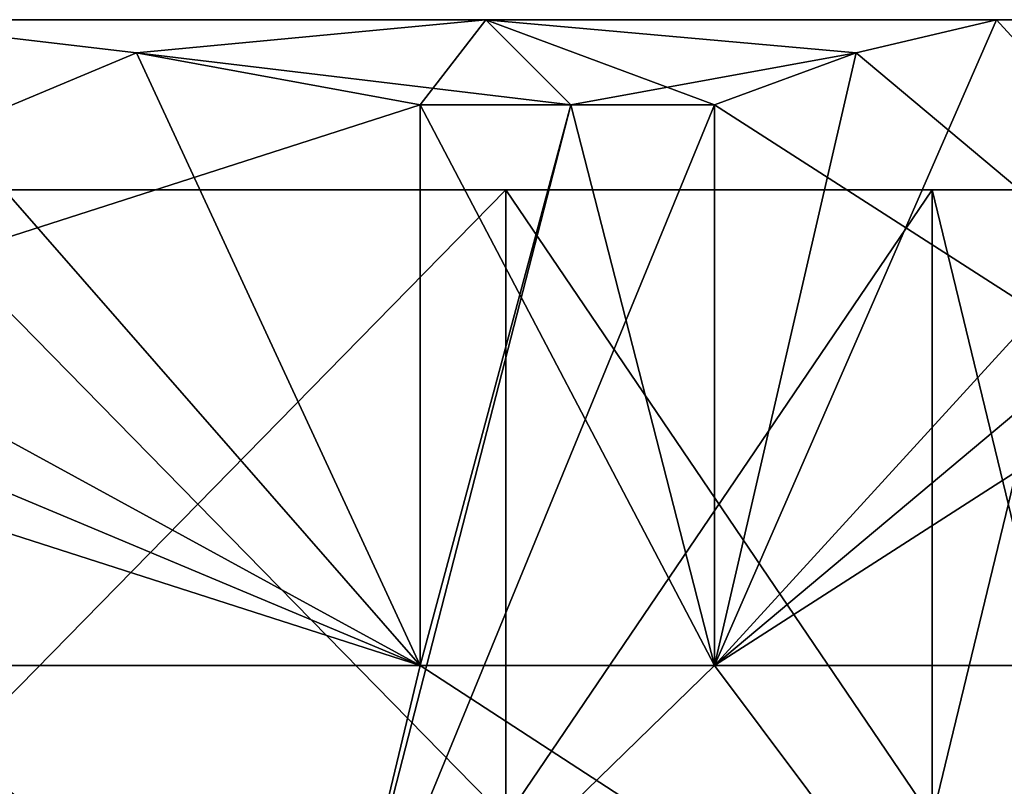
# Model space of a CAD drawing. Extents: x -62 to 446, y -84 to 1766.
# Tile 201 of 221: x 52.78 to 58.58, y 1761.49 to 1766. Entities that reach past the tile are written whole.
import ezdxf

# ---------------------------------------------------------------- set-up
doc = ezdxf.new("R2010")
doc.units = 0
doc.header["$LTSCALE"] = 65.185185
for name, color, linetype in [('737', 7, 'CONTINUOUS'), ('738', 7, 'CONTINUOUS'), ('739', 7, 'CONTINUOUS'), ('742', 7, 'CONTINUOUS'), ('743', 7, 'CONTINUOUS'), ('744', 7, 'CONTINUOUS'), ('745', 7, 'CONTINUOUS'), ('746', 7, 'CONTINUOUS'), ('747', 7, 'CONTINUOUS'), ('752', 7, 'CONTINUOUS'), ('754', 7, 'CONTINUOUS'), ('755', 7, 'CONTINUOUS')]:
    doc.layers.add(name, color=color, linetype=linetype)

msp = doc.modelspace()

# ---------------------------------------------------------------- linework, layer by layer
at = {"layer": '737', "color": 7, "linetype": 'CONTINUOUS'}
for points in [[(55.1374, 1765.5, 10.9), (55.1374, 1762.2, 10.9), (56.871, 1762.2, 9.8991), (55.1374, 1765.5, 10.9)], [(56.025, 1765.5, 10.4356), (55.1374, 1765.5, 10.9), (56.871, 1762.2, 9.8991), (56.025, 1765.5, 10.4356)], [(56.871, 1765.5, 9.8991), (56.025, 1765.5, 10.4356), (56.871, 1762.2, 9.8991), (56.871, 1765.5, 9.8991)], [(50, 1760, 12.05), (54.6113, 1760, 11.1327), (51.7628, 1762.2, 11.9204), (50, 1760, 12.05)], [(51.7628, 1762.2, 11.9204), (54.6113, 1760, 11.1327), (55.1374, 1762.2, 10.9), (51.7628, 1762.2, 11.9204)], [(54.6113, 1760, 11.1327), (58.5206, 1760, 8.5206), (55.1374, 1762.2, 10.9), (54.6113, 1760, 11.1327)], [(55.1374, 1762.2, 10.9), (58.5206, 1760, 8.5206), (56.871, 1762.2, 9.8991), (55.1374, 1762.2, 10.9)], [(56.871, 1762.2, 9.8991), (58.5206, 1760, 8.5206), (59.442, 1762.2, 7.4868), (56.871, 1762.2, 9.8991)], [(58.5206, 1760, 8.5206), (61.1327, 1760, 4.6113), (59.442, 1762.2, 7.4868), (58.5206, 1760, 8.5206)]]:
    msp.add_3dface(points, dxfattribs=at)
at = {"layer": '738', "color": 7, "linetype": 'CONTINUOUS'}
for points in [[(51.8145, 1766, 10.9), (55.525, 1766, 9.5696), (51.8145, 1766, -10.9), (51.8145, 1766, 10.9)], [(51.8145, 1766, -10.9), (55.525, 1766, 9.5696), (55.525, 1766, -9.5696), (51.8145, 1766, -10.9)], [(55.525, 1766, 9.5696), (58.5324, 1766, 7.0214), (55.525, 1766, -9.5696), (55.525, 1766, 9.5696)], [(55.525, 1766, -9.5696), (58.5324, 1766, 7.0214), (58.5324, 1766, -7.0214), (55.525, 1766, -9.5696)], [(58.5324, 1766, 7.0214), (60.3469, 1766, 3.8786), (58.5324, 1766, -7.0214), (58.5324, 1766, 7.0214)], [(58.5324, 1766, -7.0214), (60.3469, 1766, 3.8786), (60.3469, 1766, -3.8786), (58.5324, 1766, -7.0214)]]:
    msp.add_3dface(points, dxfattribs=at)
at = {"layer": '739', "color": 7, "linetype": 'CONTINUOUS'}
for points in [[(41.8462, 1765, -3.9266), (59.05, 1765), (40.95, 1765), (41.8462, 1765, -3.9266)], [(40.95, 1765), (59.05, 1765), (58.1538, 1765, 3.9266), (40.95, 1765)], [(41.8462, 1765, 3.9266), (40.95, 1765), (58.1538, 1765, 3.9266), (41.8462, 1765, 3.9266)], [(58.1538, 1765, -3.9266), (59.05, 1765), (41.8462, 1765, -3.9266), (58.1538, 1765, -3.9266)], [(44.3574, 1765, -7.0756), (58.1538, 1765, -3.9266), (41.8462, 1765, -3.9266), (44.3574, 1765, -7.0756)], [(44.3574, 1765, 7.0756), (41.8462, 1765, 3.9266), (55.6426, 1765, 7.0756), (44.3574, 1765, 7.0756)], [(55.6426, 1765, 7.0756), (41.8462, 1765, 3.9266), (58.1538, 1765, 3.9266), (55.6426, 1765, 7.0756)], [(55.6426, 1765, -7.0756), (58.1538, 1765, -3.9266), (44.3574, 1765, -7.0756), (55.6426, 1765, -7.0756)], [(47.9862, 1765, -8.8231), (55.6426, 1765, -7.0756), (44.3574, 1765, -7.0756), (47.9862, 1765, -8.8231)], [(52.0138, 1765, 8.8231), (44.3574, 1765, 7.0756), (55.6426, 1765, 7.0756), (52.0138, 1765, 8.8231)], [(52.0138, 1765, -8.8231), (55.6426, 1765, -7.0756), (47.9862, 1765, -8.8231), (52.0138, 1765, -8.8231)]]:
    msp.add_3dface(points, dxfattribs=at)
at = {"layer": '742', "color": 7, "linetype": 'CONTINUOUS'}
for points in [[(56.871, 1762.2, -9.8991), (54.6113, 1760, -11.1327), (56.871, 1765.5, -9.8991), (56.871, 1762.2, -9.8991)], [(56.871, 1765.5, -9.8991), (54.6113, 1760, -11.1327), (56.025, 1765.5, -10.4356), (56.871, 1765.5, -9.8991)], [(56.025, 1765.5, -10.4356), (54.6113, 1760, -11.1327), (55.1374, 1762.2, -10.9), (56.025, 1765.5, -10.4356)], [(55.1374, 1765.5, -10.9), (56.025, 1765.5, -10.4356), (55.1374, 1762.2, -10.9), (55.1374, 1765.5, -10.9)], [(54.6113, 1760, -11.1327), (50, 1760, -12.05), (51.7628, 1762.2, -11.9204), (54.6113, 1760, -11.1327)], [(55.1374, 1762.2, -10.9), (54.6113, 1760, -11.1327), (51.7628, 1762.2, -11.9204), (55.1374, 1762.2, -10.9)], [(58.5206, 1760, -8.5206), (54.6113, 1760, -11.1327), (56.871, 1762.2, -9.8991), (58.5206, 1760, -8.5206)], [(59.442, 1762.2, -7.4868), (58.5206, 1760, -8.5206), (56.871, 1762.2, -9.8991), (59.442, 1762.2, -7.4868)], [(61.1327, 1760, -4.6113), (58.5206, 1760, -8.5206), (59.442, 1762.2, -7.4868), (61.1327, 1760, -4.6113)]]:
    msp.add_3dface(points, dxfattribs=at)
at = {"layer": '743', "color": 7, "linetype": 'CONTINUOUS'}
for points in [[(44.8626, 1762.2, 10.9), (48.2372, 1762.2, 11.9204), (55.1374, 1762.2, 10.9), (44.8626, 1762.2, 10.9)], [(55.1374, 1762.2, -10.9), (51.7628, 1762.2, -11.9204), (44.8626, 1762.2, -10.9), (55.1374, 1762.2, -10.9)], [(48.2372, 1762.2, 11.9204), (51.7628, 1762.2, 11.9204), (55.1374, 1762.2, 10.9), (48.2372, 1762.2, 11.9204)], [(56.871, 1762.2, 9.8991), (59.442, 1762.2, 7.4868), (61.2047, 1762.2, 4.4336), (56.871, 1762.2, 9.8991)], [(56.871, 1762.2, 9.8991), (61.2047, 1762.2, 4.4336), (62.0084, 1762.2, 1.0009), (56.871, 1762.2, 9.8991)], [(62.0084, 1762.2, -1.0009), (59.442, 1762.2, -7.4868), (56.871, 1762.2, -9.8991), (62.0084, 1762.2, -1.0009)]]:
    msp.add_3dface(points, dxfattribs=at)
at = {"layer": '744', "color": 7, "linetype": 'CONTINUOUS'}
for points in [[(44.8626, 1762.2, -10.9), (51.8145, 1766, -10.9), (53.4684, 1765.8057, -10.9), (44.8626, 1762.2, -10.9)], [(55.1374, 1765.5, -10.9), (44.8626, 1762.2, -10.9), (53.4684, 1765.8057, -10.9), (55.1374, 1765.5, -10.9)], [(55.1374, 1765.5, -10.9), (55.1374, 1762.2, -10.9), (44.8626, 1762.2, -10.9), (55.1374, 1765.5, -10.9)]]:
    msp.add_3dface(points, dxfattribs=at)
at = {"layer": '745', "color": 7, "linetype": 'CONTINUOUS'}
for points in [[(58.5324, 1766, -7.0214), (60.3469, 1766, -3.8786), (56.871, 1762.2, -9.8991), (58.5324, 1766, -7.0214)], [(58.5324, 1766, -7.0214), (56.871, 1762.2, -9.8991), (57.7055, 1765.8057, -8.4537), (58.5324, 1766, -7.0214)], [(56.871, 1762.2, -9.8991), (60.3469, 1766, -3.8786), (61.1739, 1765.8057, -2.4463), (56.871, 1762.2, -9.8991)], [(62.0084, 1765.5, -1.0009), (56.871, 1762.2, -9.8991), (61.1739, 1765.8057, -2.4463), (62.0084, 1765.5, -1.0009)], [(56.871, 1762.2, -9.8991), (56.871, 1765.5, -9.8991), (57.7055, 1765.8057, -8.4537), (56.871, 1762.2, -9.8991)], [(62.0084, 1765.5, -1.0009), (62.0084, 1762.2, -1.0009), (56.871, 1762.2, -9.8991), (62.0084, 1765.5, -1.0009)]]:
    msp.add_3dface(points, dxfattribs=at)
at = {"layer": '746', "color": 7, "linetype": 'CONTINUOUS'}
for points in [[(62.0084, 1762.2, 1.0009), (58.5324, 1766, 7.0214), (57.7055, 1765.8057, 8.4537), (62.0084, 1762.2, 1.0009)], [(62.0084, 1762.2, 1.0009), (60.3469, 1766, 3.8786), (58.5324, 1766, 7.0214), (62.0084, 1762.2, 1.0009)], [(56.871, 1765.5, 9.8991), (62.0084, 1762.2, 1.0009), (57.7055, 1765.8057, 8.4537), (56.871, 1765.5, 9.8991)], [(56.871, 1765.5, 9.8991), (56.871, 1762.2, 9.8991), (62.0084, 1762.2, 1.0009), (56.871, 1765.5, 9.8991)]]:
    msp.add_3dface(points, dxfattribs=at)
at = {"layer": '747', "color": 7, "linetype": 'CONTINUOUS'}
for points in [[(55.1374, 1762.2, 10.9), (48.1855, 1766, 10.9), (46.5316, 1765.8057, 10.9), (55.1374, 1762.2, 10.9)], [(55.1374, 1762.2, 10.9), (51.8145, 1766, 10.9), (48.1855, 1766, 10.9), (55.1374, 1762.2, 10.9)], [(51.8145, 1766, 10.9), (55.1374, 1762.2, 10.9), (53.4683, 1765.8057, 10.9), (51.8145, 1766, 10.9)], [(44.8626, 1765.5, 10.9), (55.1374, 1762.2, 10.9), (46.5316, 1765.8057, 10.9), (44.8626, 1765.5, 10.9)], [(55.1374, 1762.2, 10.9), (55.1374, 1765.5, 10.9), (53.4683, 1765.8057, 10.9), (55.1374, 1762.2, 10.9)], [(44.8626, 1765.5, 10.9), (44.8626, 1762.2, 10.9), (55.1374, 1762.2, 10.9), (44.8626, 1765.5, 10.9)]]:
    msp.add_3dface(points, dxfattribs=at)
at = {"layer": '752', "color": 7, "linetype": 'CONTINUOUS'}
for points in [[(52.0138, 1765, 8.8231), (55.6426, 1765, 7.0756), (52.0138, 1761.3, 8.8231), (52.0138, 1765, 8.8231)], [(52.0138, 1761.3, 8.8231), (55.6426, 1765, 7.0756), (55.6426, 1761.3, 7.0756), (52.0138, 1761.3, 8.8231)], [(55.6426, 1765, 7.0756), (58.1538, 1765, 3.9266), (55.6426, 1761.3, 7.0756), (55.6426, 1765, 7.0756)], [(55.6426, 1761.3, 7.0756), (58.1538, 1765, 3.9266), (58.1538, 1761.3, 3.9266), (55.6426, 1761.3, 7.0756)], [(58.1538, 1765, 3.9266), (59.05, 1765), (58.1538, 1761.3, 3.9266), (58.1538, 1765, 3.9266)], [(58.1538, 1761.3, 3.9266), (59.05, 1765), (59.05, 1761.3), (58.1538, 1761.3, 3.9266)]]:
    msp.add_3dface(points, dxfattribs=at)
at = {"layer": '754', "color": 7, "linetype": 'CONTINUOUS'}
for points in [[(55.6426, 1765, -7.0756), (52.0138, 1765, -8.8231), (55.6426, 1761.3, -7.0756), (55.6426, 1765, -7.0756)], [(52.0138, 1765, -8.8231), (52.0138, 1761.3, -8.8231), (55.6426, 1761.3, -7.0756), (52.0138, 1765, -8.8231)], [(58.1538, 1765, -3.9266), (55.6426, 1765, -7.0756), (58.1538, 1761.3, -3.9266), (58.1538, 1765, -3.9266)], [(55.6426, 1765, -7.0756), (55.6426, 1761.3, -7.0756), (58.1538, 1761.3, -3.9266), (55.6426, 1765, -7.0756)], [(59.05, 1765), (58.1538, 1765, -3.9266), (59.05, 1761.3), (59.05, 1765)], [(59.05, 1761.3), (58.1538, 1765, -3.9266), (58.1538, 1761.3, -3.9266), (59.05, 1761.3)]]:
    msp.add_3dface(points, dxfattribs=at)
at = {"layer": '755', "color": 7, "linetype": 'CONTINUOUS'}
for points in [[(55.525, 1766, 9.5696), (51.8145, 1766, 10.9), (53.4683, 1765.8057, 10.9), (55.525, 1766, 9.5696)], [(51.8145, 1766, -10.9), (55.525, 1766, -9.5696), (53.4684, 1765.8057, -10.9), (51.8145, 1766, -10.9)], [(56.025, 1765.5, 10.4356), (55.525, 1766, 9.5696), (53.4683, 1765.8057, 10.9), (56.025, 1765.5, 10.4356)], [(55.525, 1766, -9.5696), (55.1374, 1765.5, -10.9), (53.4684, 1765.8057, -10.9), (55.525, 1766, -9.5696)], [(55.525, 1766, -9.5696), (56.025, 1765.5, -10.4356), (55.1374, 1765.5, -10.9), (55.525, 1766, -9.5696)], [(56.025, 1765.5, 10.4356), (56.871, 1765.5, 9.8991), (55.525, 1766, 9.5696), (56.025, 1765.5, 10.4356)], [(55.525, 1766, 9.5696), (56.871, 1765.5, 9.8991), (57.7055, 1765.8057, 8.4537), (55.525, 1766, 9.5696)], [(58.5324, 1766, 7.0214), (55.525, 1766, 9.5696), (57.7055, 1765.8057, 8.4537), (58.5324, 1766, 7.0214)], [(55.525, 1766, -9.5696), (58.5324, 1766, -7.0214), (57.7055, 1765.8057, -8.4537), (55.525, 1766, -9.5696)], [(56.025, 1765.5, -10.4356), (55.525, 1766, -9.5696), (57.7055, 1765.8057, -8.4537), (56.025, 1765.5, -10.4356)], [(55.1374, 1765.5, 10.9), (56.025, 1765.5, 10.4356), (53.4683, 1765.8057, 10.9), (55.1374, 1765.5, 10.9)], [(56.871, 1765.5, -9.8991), (56.025, 1765.5, -10.4356), (57.7055, 1765.8057, -8.4537), (56.871, 1765.5, -9.8991)]]:
    msp.add_3dface(points, dxfattribs=at)

doc.saveas('drawing.dxf')
